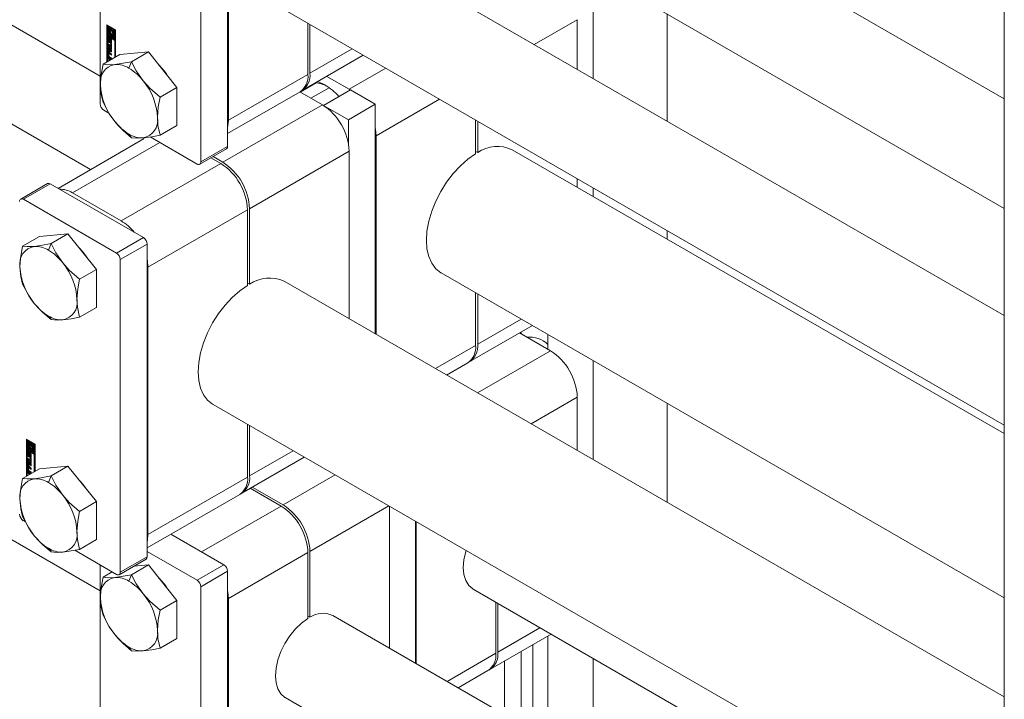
# Model space of a CAD drawing. Header units: millimetres. Extents: x 525 to 29324, y 175 to 20618.
# Tile 42 of 256: x 6963 to 7689, y 6301 to 6803. Entities that reach past the tile are written whole.
import ezdxf

# ---------------------------------------------------------------- set-up
doc = ezdxf.new("R2010")
doc.units = ezdxf.units.MM
doc.linetypes.add('SLD-Continua', pattern=[0])

msp = doc.modelspace()

# ---------------------------------------------------------------- linework, layer by layer
at = {"color": 7, "linetype": 'SLD-Continua', "lineweight": 18, "ltscale": 35}
for p, q in [((7014.8, 6692.33), (4822.39, 7957.67)), ((4973.05, 7943.74), (7021.89, 6761.26)), ((5264.56, 7395.63), (7021.89, 6381.39)), ((7688.99, 6744.51), (7332, 6950.55)), ((7021.89, 6934.62), (7021.89, 6740.83)), ((7115.93, 6709.41), (7115.93, 6903.19)), ((7096.14, 6891.77), (7096.14, 6697.98)), ((7297.05, 6889.9), (7688.99, 6663.69)), ((7116.55, 6883.12), (7116.55, 6728.77)), ((7688.99, 6584.53), (7193.4, 6870.56)), ((7385.7, 6838.74), (7385.7, 6759.58)), ((7158.46, 6809.91), (7688.99, 6503.71)), ((7440.14, 6807.31), (7440.14, 6728.16)), ((7175.21, 6762.62), (7175.21, 6800.24)), ((7373.94, 6803.01), (7342.2, 6784.69)), ((7373.94, 6803.01), (7373.94, 6766.37)), ((7026.84, 6799.14), (7033.34, 6795.39)), ((7026.84, 6771.73), (7026.84, 6799.14)), ((7027.33, 6798.85), (7027.33, 6772.01)), ((7027.95, 6798.36), (7027.45, 6798.08)), ((7027.45, 6798.08), (7027.45, 6791.5)), ((7028.07, 6797.72), (7027.45, 6798.08)), ((7028.56, 6798.01), (7027.95, 6798.36)), ((7028.56, 6798.01), (7028.07, 6797.72)), ((7028.07, 6791.85), (7028.07, 6797.72)), ((7028.56, 6794.93), (7028.56, 6798.01)), ((7028.56, 6792.14), (7028.56, 6793.37)), ((7029.17, 6795.46), (7028.91, 6795.31)), ((7029.66, 6797.37), (7029.17, 6797.09)), ((7029.17, 6797.09), (7029.17, 6795.41)), ((7029.78, 6796.73), (7029.17, 6797.09)), ((7030.28, 6797.02), (7029.66, 6797.37)), ((7030.28, 6797.02), (7029.78, 6796.73)), ((7029.78, 6794.61), (7029.78, 6796.73)), ((7030.28, 6794.89), (7029.78, 6794.61)), ((7030.28, 6792.57), (7029.78, 6792.28)), ((7030.28, 6794.89), (7030.28, 6797.02)), ((7030.28, 6790.44), (7030.28, 6792.57)), ((7030.89, 6796.66), (7030.4, 6796.38)), ((7032.72, 6795.03), (7030.4, 6796.38)), ((7030.4, 6796.38), (7030.4, 6794.25)), ((7033.22, 6795.32), (7030.89, 6796.66)), ((7031.01, 6795.32), (7032.11, 6794.68)), ((7031.01, 6794.35), (7031.01, 6795.32)), ((7031.5, 6794.63), (7031.01, 6794.35)), ((7031.5, 6794.63), (7031.5, 6795.03)), ((7032.11, 6794.68), (7032.11, 6788.81)), ((7033.22, 6795.32), (7032.72, 6795.03)), ((7032.72, 6788.46), (7032.72, 6795.03)), ((7033.22, 6788.74), (7033.22, 6795.32)), ((7033.34, 6795.39), (7033.34, 6775.48)), ((7176.69, 6799.38), (7176.69, 6763.48)), ((7027.45, 6791.5), (7029.78, 6790.16)), ((7027.45, 6790.79), (7027.95, 6791.08)), ((7032.72, 6787.75), (7027.45, 6790.79)), ((7027.45, 6790.79), (7027.45, 6772.08)), ((7028.21, 6789.68), (7027.71, 6789.39)), ((7027.71, 6787.63), (7027.71, 6789.39)), ((7028.21, 6787.91), (7027.71, 6787.63)), ((7027.8, 6785.14), (7029.73, 6784.03)), ((7027.8, 6784.18), (7027.8, 6785.14)), ((7033.22, 6788.04), (7027.95, 6791.08)), ((7028.56, 6792.14), (7028.07, 6791.85)), ((7029.17, 6791.22), (7028.07, 6791.85)), ((7028.21, 6787.91), (7028.21, 6789.68)), ((7028.38, 6788.88), (7028.38, 6787.37)), ((7028.55, 6789.17), (7028.46, 6789.12)), ((7028.55, 6789.16), (7028.49, 6789.13)), ((7028.52, 6786.23), (7029.01, 6786.52)), ((7028.55, 6789.12), (7028.54, 6789.11)), ((7028.55, 6789.11), (7028.54, 6789.11)), ((7028.55, 6789.84), (7028.55, 6789.11)), ((7029.17, 6791.79), (7028.56, 6792.14)), ((7028.62, 6786.94), (7029.12, 6787.23)), ((7029.12, 6787.23), (7028.63, 6786.95)), ((7029.18, 6787.3), (7028.68, 6787.01)), ((7028.72, 6787.16), (7028.75, 6788.8)), ((7029.21, 6787.45), (7028.72, 6787.16)), ((7029.25, 6789.08), (7028.75, 6788.8)), ((7029.12, 6787.23), (7029.12, 6787.23)), ((7029.17, 6792.19), (7029.17, 6791.22)), ((7029.21, 6787.45), (7029.25, 6789.08)), ((7029.36, 6788.32), (7029.32, 6786.68)), ((7029.94, 6788.84), (7029.44, 6788.55)), ((7029.95, 6788.84), (7029.45, 6788.56)), ((7029.52, 6785.67), (7029.52, 6786.4)), ((7030.01, 6785.95), (7029.52, 6785.67)), ((7030.02, 6788.83), (7029.53, 6788.55)), ((7030.02, 6788.83), (7029.53, 6788.55)), ((7029.56, 6785.64), (7030.05, 6785.93)), ((7029.61, 6786.4), (7030.1, 6786.68)), ((7030.09, 6788.72), (7029.62, 6788.45)), ((7030.14, 6786.72), (7029.64, 6786.44)), ((7030.17, 6788.58), (7029.67, 6788.29)), ((7030.17, 6786.81), (7029.68, 6786.52)), ((7030.18, 6788.43), (7029.69, 6788.14)), ((7029.69, 6786.63), (7029.69, 6788.14)), ((7030.18, 6786.92), (7029.69, 6786.63)), ((7029.73, 6785.34), (7030.36, 6784.98)), ((7029.73, 6784.03), (7029.73, 6785.34)), ((7029.78, 6790.16), (7029.78, 6792.28)), ((7030.28, 6790.44), (7029.78, 6790.16)), ((7029.95, 6788.84), (7029.94, 6788.84)), ((7030.01, 6786.63), (7030.01, 6785.95)), ((7030.18, 6786.92), (7030.18, 6788.43)), ((7030.36, 6787.87), (7030.36, 6786.11)), ((7030.89, 6792.21), (7030.4, 6791.93)), ((7030.4, 6791.93), (7030.4, 6789.8)), ((7030.4, 6789.8), (7031.01, 6789.45)), ((7031.04, 6792.2), (7030.89, 6792.21)), ((7031.01, 6789.45), (7031.01, 6791.13)), ((7031.5, 6789.73), (7031.01, 6789.45)), ((7031.27, 6791.22), (7031.76, 6791.51)), ((7031.5, 6789.73), (7031.5, 6791.36)), ((7032.11, 6788.81), (7032.72, 6788.46)), ((7033.22, 6788.74), (7032.72, 6788.46)), ((7033.22, 6788.04), (7032.72, 6787.75)), ((7032.72, 6775.12), (7032.72, 6787.75)), ((7033.22, 6775.41), (7033.22, 6788.04)), ((7028.21, 6778.71), (7027.72, 6778.42)), ((7027.72, 6776.37), (7027.72, 6778.42)), ((7028.29, 6784.46), (7027.8, 6784.18)), ((7029.73, 6783.06), (7027.8, 6784.18)), ((7027.8, 6783.78), (7030.36, 6780.73)), ((7027.8, 6782.75), (7027.8, 6783.78)), ((7028.29, 6783.04), (7027.8, 6782.75)), ((7028.23, 6782.24), (7027.8, 6782.75)), ((7027.8, 6780.27), (7028.23, 6780.29)), ((7027.8, 6779.24), (7027.8, 6780.27)), ((7028.29, 6779.53), (7027.8, 6779.24)), ((7030.36, 6779.34), (7027.8, 6779.24)), ((7028.21, 6776.66), (7028.21, 6778.71)), ((7028.72, 6782.52), (7028.23, 6782.24)), ((7028.23, 6780.29), (7028.23, 6782.24)), ((7028.72, 6780.58), (7028.23, 6780.29)), ((7028.29, 6784.46), (7028.29, 6784.86)), ((7030.23, 6783.35), (7028.29, 6784.46)), ((7028.29, 6783.04), (7028.29, 6783.19)), ((7028.72, 6782.52), (7028.29, 6783.04)), ((7028.29, 6779.53), (7028.29, 6780.33)), ((7030.36, 6779.6), (7028.29, 6779.53)), ((7028.92, 6778.16), (7028.42, 6777.88)), ((7028.51, 6778.88), (7030.36, 6777.81)), ((7029.1, 6778.14), (7028.6, 6777.86)), ((7028.72, 6780.58), (7028.72, 6782.52)), ((7029.28, 6781.86), (7028.78, 6781.58)), ((7028.78, 6781.58), (7028.78, 6780.31)), ((7029.8, 6780.36), (7028.78, 6781.58)), ((7028.78, 6780.31), (7029.8, 6780.36)), ((7030.36, 6777.42), (7029.1, 6778.14)), ((7030.29, 6780.64), (7029.28, 6781.86)), ((7030.23, 6784.31), (7029.73, 6784.03)), ((7030.23, 6783.35), (7029.73, 6783.06)), ((7029.73, 6781.75), (7029.73, 6783.06)), ((7030.23, 6782.03), (7029.73, 6781.75)), ((7030.36, 6781.39), (7029.73, 6781.75)), ((7030.29, 6780.64), (7029.8, 6780.36)), ((7030.23, 6784.31), (7030.23, 6785.05)), ((7030.23, 6782.03), (7030.23, 6783.35)), ((7030.36, 6781.96), (7030.23, 6782.03)), ((7030.36, 6784.98), (7030.36, 6781.39)), ((7030.36, 6780.73), (7030.36, 6779.34)), ((7057.53, 6779.18), (7036.49, 6777.3)), ((7057.53, 6779.18), (7045.05, 6771.98)), ((7078.56, 6753.02), (7057.53, 6779.18)), ((7207.8, 6781.43), (7176.69, 6763.48)), ((7036.49, 6777.3), (7024.02, 6770.1)), ((7028.21, 6776.66), (7027.72, 6776.37)), ((7027.8, 6775.07), (7030.22, 6773.68)), ((7027.8, 6774.12), (7027.8, 6775.07)), ((7028.29, 6774.4), (7027.8, 6774.12)), ((7028.67, 6773.61), (7027.8, 6774.12)), ((7028.29, 6774.4), (7028.29, 6774.79)), ((7029.17, 6773.9), (7028.29, 6774.4)), ((7028.35, 6777.71), (7028.35, 6776.35)), ((7029, 6775.29), (7028.51, 6775)), ((7030.36, 6773.93), (7028.51, 6775)), ((7030.36, 6776.85), (7028.6, 6777.86)), ((7028.6, 6775.91), (7030.36, 6774.9)), ((7029.17, 6773.9), (7028.67, 6773.61)), ((7028.67, 6772.78), (7028.67, 6773.61)), ((7030.36, 6774.5), (7029, 6775.29)), ((7029.17, 6773.07), (7029.17, 6773.9)), ((7029.79, 6773.54), (7029.3, 6773.25)), ((7029.39, 6773.2), (7029.3, 6773.25)), ((7029.3, 6773.25), (7029.3, 6773.15)), ((7029.88, 6773.48), (7029.79, 6773.54)), ((7030.36, 6777.81), (7030.36, 6776.85)), ((7030.36, 6774.9), (7030.36, 6773.93)), ((7045.05, 6771.98), (7043.17, 6767.14)), ((7170.89, 6750.66), (7216.01, 6776.69)), ((7205.65, 6751.6), (7232.57, 6767.13)), ((7116.55, 6728.77), (7175.21, 6762.62)), ((7181.36, 6756.36), (7169.58, 6749.56)), ((7205.65, 6751.6), (7189.08, 6761.16)), ((7078.56, 6753.02), (7066.09, 6745.82)), ((7078.56, 6724.96), (7078.56, 6753.02)), ((7115.93, 6718.94), (7169.41, 6749.8)), ((7169.29, 6749.73), (7185.85, 6740.17)), ((7169.99, 6750.16), (7169.67, 6749.51)), ((7177.42, 6745.04), (7190.83, 6752.78)), ((7186.72, 6739.67), (7206.52, 6751.1)), ((7205.65, 6751.6), (7206.5, 6751.09)), ((7224.83, 6740.53), (7206.52, 6751.1)), ((7225.45, 6717.3), (7272.18, 6744.27)), ((7024.61, 6736.11), (7028.39, 6733.93)), ((7185.85, 6740.17), (7112.35, 6697.75)), ((7186.72, 6739.67), (7186.72, 6739.65)), ((7186.72, 6739.67), (7205.03, 6729.1)), ((7205.03, 6729.1), (7224.83, 6740.53)), ((7224.83, 6571.11), (7224.83, 6740.53)), ((7205.03, 6729.1), (7205.03, 6711.91)), ((7298.95, 6703.98), (7298.95, 6728.82)), ((7300.44, 6727.97), (7300.44, 6704.84)), ((7078.56, 6724.96), (7066.09, 6717.76)), ((7054.4, 6715.19), (6990.8, 6678.48)), ((7043.17, 6718.55), (7045.05, 6715.88)), ((7058.74, 6716.42), (7093.41, 6696.41)), ((7225.45, 6717.3), (7225.45, 6570.76)), ((7001.47, 6675.18), (7065.83, 6712.32)), ((7095.34, 6696.22), (7115.14, 6707.64)), ((7096.14, 6697.98), (7115.93, 6709.41)), ((7205.65, 6705.88), (7132.15, 6663.45)), ((7205.65, 6705.88), (7205.65, 6582.18)), ((7298.95, 6705.7), (7300.44, 6704.84)), ((7688.99, 6497.48), (7325.94, 6707.02)), ((7110.86, 6696.89), (7103.68, 6701.03)), ((7105.17, 6701.89), (7112.35, 6697.75)), ((7037.36, 6654.47), (7110.86, 6696.89)), ((7373.94, 6685.54), (7373.94, 6679.31)), ((6983.09, 6682.01), (6963.29, 6670.58)), ((6965.22, 6670.39), (6985.01, 6681.82)), ((7053.82, 6642.11), (6985.01, 6681.82)), ((7385.7, 6678.76), (7385.7, 6672.53)), ((6965.22, 6670.39), (7034.02, 6630.68)), ((7037.36, 6654.47), (7001.47, 6675.18)), ((7057.16, 6620.18), (7130.66, 6662.6)), ((7130.66, 6606.85), (7130.66, 6662.6)), ((7132.15, 6663.45), (7132.15, 6607.71)), ((7440.14, 6647.33), (7440.14, 6641.1)), ((6977.09, 6642.98), (6964.62, 6635.78)), ((6998.13, 6644.87), (6977.09, 6642.98)), ((6998.13, 6644.87), (6985.66, 6637.67)), ((7019.17, 6618.7), (6998.13, 6644.87)), ((7034.02, 6630.68), (7053.82, 6642.11)), ((6985.66, 6637.67), (6983.78, 6632.82)), ((7036.74, 6625.97), (7056.54, 6637.4)), ((7056.54, 6406.45), (7056.54, 6637.4)), ((7036.74, 6625.97), (7036.74, 6395.02)), ((7019.17, 6618.7), (7006.69, 6611.5)), ((7019.17, 6590.64), (7019.17, 6618.7)), ((7057.16, 6620.18), (7057.16, 6422.96)), ((7273.45, 6616.07), (7688.99, 6376.25)), ((7130.66, 6608.57), (7132.15, 6607.71)), ((7688.99, 6303.22), (7157.65, 6609.89)), ((7298.95, 6562.51), (7298.95, 6601.36)), ((7300.44, 6600.5), (7300.44, 6563.36)), ((7019.17, 6590.64), (7006.69, 6583.44)), ((6983.78, 6584.23), (6985.66, 6581.56)), ((7332.61, 6581.93), (7300.44, 6563.36)), ((7294.63, 6550.54), (7340.82, 6577.19)), ((7331.39, 6571.75), (7354.14, 6558.62)), ((7332.49, 6572.39), (7332.49, 6571.12)), ((7352.29, 6570.58), (7352.29, 6559.69)), ((7269.35, 6545.42), (7298.95, 6562.51)), ((7354.14, 6558.62), (7300.31, 6527.55)), ((7277.55, 6540.68), (7293.15, 6549.68)), ((7385.7, 6551.29), (7385.7, 6478.27)), ((7373.94, 6524.33), (7339.92, 6504.69)), ((7373.94, 6524.33), (7373.94, 6485.05)), ((7105.16, 6518.95), (7688.99, 6181.99)), ((7440.14, 6519.87), (7440.14, 6446.84)), ((7130.66, 6465.38), (7130.66, 6504.23)), ((7132.15, 6503.37), (7132.15, 6466.24)), ((6967.44, 6493.33), (6973.94, 6489.57)), ((6967.44, 6465.91), (6967.44, 6493.33)), ((6967.94, 6493.04), (6967.94, 6466.2)), ((6968.55, 6492.55), (6968.06, 6492.26)), ((6968.06, 6492.26), (6968.06, 6485.69)), ((6968.67, 6491.91), (6968.06, 6492.26)), ((6969.16, 6492.19), (6968.55, 6492.55)), ((6969.16, 6492.19), (6968.67, 6491.91)), ((6968.67, 6486.04), (6968.67, 6491.91)), ((6969.16, 6489.12), (6969.16, 6492.19)), ((6969.16, 6486.33), (6969.16, 6487.55)), ((6969.77, 6489.65), (6969.51, 6489.5)), ((6970.27, 6491.56), (6969.77, 6491.27)), ((6969.77, 6491.27), (6969.77, 6489.6)), ((6970.39, 6490.92), (6969.77, 6491.27)), ((6970.88, 6491.2), (6970.27, 6491.56)), ((6970.88, 6491.2), (6970.39, 6490.92)), ((6970.39, 6488.79), (6970.39, 6490.92)), ((6970.88, 6489.08), (6970.39, 6488.79)), ((6970.88, 6489.08), (6970.88, 6491.2)), ((6971.49, 6490.85), (6971, 6490.56)), ((6971, 6490.56), (6971, 6488.44)), ((6973.33, 6489.22), (6971, 6490.56)), ((6973.82, 6489.51), (6971.49, 6490.85)), ((6971.61, 6489.5), (6972.71, 6488.87)), ((6971.61, 6488.53), (6971.61, 6489.5)), ((6972.11, 6488.82), (6971.61, 6488.53)), ((6972.11, 6488.82), (6972.11, 6489.22)), ((6972.71, 6488.87), (6972.71, 6483)), ((6973.82, 6489.51), (6973.33, 6489.22)), ((6973.33, 6482.64), (6973.33, 6489.22)), ((6973.82, 6482.93), (6973.82, 6489.51)), ((6973.94, 6489.57), (6973.94, 6469.66)), ((6968.06, 6485.69), (6970.39, 6484.34)), ((6968.06, 6484.98), (6968.55, 6485.26)), ((6973.33, 6481.94), (6968.06, 6484.98)), ((6968.06, 6484.98), (6968.06, 6466.27)), ((6968.81, 6483.87), (6968.32, 6483.58)), ((6968.32, 6481.81), (6968.32, 6483.58)), ((6968.81, 6482.1), (6968.32, 6481.81)), ((6973.82, 6482.22), (6968.55, 6485.26)), ((6969.16, 6486.33), (6968.67, 6486.04)), ((6969.77, 6485.4), (6968.67, 6486.04)), ((6968.81, 6482.1), (6968.81, 6483.87)), ((6968.98, 6483.07), (6968.98, 6481.56)), ((6969.16, 6483.36), (6969.06, 6483.3)), ((6969.16, 6483.35), (6969.1, 6483.31)), ((6969.12, 6480.42), (6969.62, 6480.71)), ((6969.16, 6483.31), (6969.14, 6483.3)), ((6969.16, 6483.29), (6969.14, 6483.3)), ((6969.77, 6485.98), (6969.16, 6486.33)), ((6969.16, 6484.02), (6969.16, 6483.29)), ((6969.23, 6481.13), (6969.72, 6481.42)), ((6969.73, 6481.42), (6969.23, 6481.13)), ((6969.78, 6481.49), (6969.29, 6481.2)), ((6969.32, 6481.35), (6969.36, 6482.98)), ((6969.82, 6481.63), (6969.32, 6481.35)), ((6969.85, 6483.27), (6969.36, 6482.98)), ((6969.72, 6481.42), (6969.73, 6481.42)), ((6969.77, 6486.37), (6969.77, 6485.4)), ((6969.82, 6481.63), (6969.85, 6483.27)), ((6969.96, 6482.51), (6969.93, 6480.86)), ((6970.54, 6483.02), (6970.04, 6482.74)), ((6970.55, 6483.03), (6970.05, 6482.74)), ((6970.12, 6479.85), (6970.12, 6480.59)), ((6970.62, 6480.14), (6970.12, 6479.85)), ((6970.62, 6483.02), (6970.13, 6482.73)), ((6970.62, 6483.02), (6970.13, 6482.73)), ((6970.16, 6479.83), (6970.66, 6480.11)), ((6970.21, 6480.58), (6970.71, 6480.87)), ((6970.7, 6482.91), (6970.22, 6482.63)), ((6970.74, 6480.91), (6970.25, 6480.62)), ((6970.77, 6482.76), (6970.27, 6482.48)), ((6970.78, 6481), (6970.28, 6480.71)), ((6970.79, 6482.62), (6970.29, 6482.33)), ((6970.29, 6480.82), (6970.29, 6482.33)), ((6970.79, 6481.1), (6970.29, 6480.82)), ((6970.88, 6486.75), (6970.39, 6486.47)), ((6970.39, 6484.34), (6970.39, 6486.47)), ((6970.88, 6484.63), (6970.39, 6484.34)), ((6970.62, 6480.82), (6970.62, 6480.14)), ((6970.79, 6481.1), (6970.79, 6482.62)), ((6970.88, 6484.63), (6970.88, 6486.75)), ((6970.97, 6482.06), (6970.97, 6480.29)), ((6971.49, 6486.4), (6971, 6486.11)), ((6971, 6486.11), (6971, 6483.99)), ((6971, 6483.99), (6971.61, 6483.63)), ((6971.64, 6486.38), (6971.49, 6486.4)), ((6971.61, 6483.63), (6971.61, 6485.31)), ((6972.11, 6483.92), (6971.61, 6483.63)), ((6971.87, 6485.41), (6972.37, 6485.69)), ((6972.11, 6483.92), (6972.11, 6485.54)), ((6972.71, 6483), (6973.33, 6482.64)), ((6973.82, 6482.93), (6973.33, 6482.64)), ((6973.82, 6482.22), (6973.33, 6481.94)), ((6973.33, 6469.31), (6973.33, 6481.94)), ((6973.82, 6469.6), (6973.82, 6482.22)), ((7126.34, 6453.41), (7172.53, 6480.07)), ((7164.32, 6484.8), (7132.15, 6466.24)), ((6968.82, 6472.89), (6968.32, 6472.61)), ((6968.4, 6479.33), (6970.34, 6478.21)), ((6968.4, 6478.36), (6968.4, 6479.33)), ((6968.9, 6478.65), (6968.4, 6478.36)), ((6970.34, 6477.25), (6968.4, 6478.36)), ((6968.4, 6477.97), (6970.96, 6474.92)), ((6968.4, 6476.94), (6968.4, 6477.97)), ((6968.9, 6477.22), (6968.4, 6476.94)), ((6968.83, 6476.42), (6968.4, 6476.94)), ((6968.4, 6474.46), (6968.83, 6474.48)), ((6968.4, 6473.43), (6968.4, 6474.46)), ((6968.9, 6473.71), (6968.4, 6473.43)), ((6970.96, 6473.52), (6968.4, 6473.43)), ((6968.82, 6470.84), (6968.82, 6472.89)), ((6969.32, 6476.71), (6968.83, 6476.42)), ((6968.83, 6474.48), (6968.83, 6476.42)), ((6969.32, 6474.76), (6968.83, 6474.48)), ((6968.9, 6478.65), (6968.9, 6479.04)), ((6970.83, 6477.53), (6968.9, 6478.65)), ((6968.9, 6477.22), (6968.9, 6477.38)), ((6969.32, 6476.71), (6968.9, 6477.22)), ((6968.9, 6473.71), (6968.9, 6474.52)), ((6970.96, 6473.79), (6968.9, 6473.71)), ((6969.11, 6473.06), (6970.96, 6472)), ((6969.32, 6474.76), (6969.32, 6476.71)), ((6969.88, 6476.05), (6969.39, 6475.76)), ((6970.4, 6474.54), (6969.39, 6475.76)), ((6969.39, 6475.76), (6969.39, 6474.49)), ((6969.39, 6474.49), (6970.4, 6474.54)), ((6970.9, 6474.83), (6969.88, 6476.05)), ((6970.34, 6479.52), (6970.96, 6479.16)), ((6970.34, 6478.21), (6970.34, 6479.52)), ((6970.83, 6478.5), (6970.34, 6478.21)), ((6970.83, 6477.53), (6970.34, 6477.25)), ((6970.34, 6475.94), (6970.34, 6477.25)), ((6970.83, 6476.22), (6970.34, 6475.94)), ((6970.96, 6475.57), (6970.34, 6475.94)), ((6970.9, 6474.83), (6970.4, 6474.54)), ((6970.83, 6478.5), (6970.83, 6479.24)), ((6970.83, 6476.22), (6970.83, 6477.53)), ((6970.96, 6476.15), (6970.83, 6476.22)), ((6970.96, 6479.16), (6970.96, 6475.57)), ((6970.96, 6474.92), (6970.96, 6473.52)), ((6998.13, 6473.37), (6977.09, 6471.48)), ((6998.13, 6473.37), (6985.66, 6466.17)), ((7019.17, 6447.2), (6998.13, 6473.37)), ((6977.09, 6471.48), (6964.62, 6464.28)), ((6968.32, 6470.56), (6968.32, 6472.61)), ((6968.82, 6470.84), (6968.32, 6470.56)), ((6968.4, 6469.26), (6970.82, 6467.86)), ((6968.4, 6468.3), (6968.4, 6469.26)), ((6968.9, 6468.59), (6968.4, 6468.3)), ((6969.27, 6467.8), (6968.4, 6468.3)), ((6968.9, 6468.59), (6968.9, 6468.97)), ((6969.77, 6468.08), (6968.9, 6468.59)), ((6968.95, 6471.9), (6968.95, 6470.54)), ((6969.52, 6472.35), (6969.02, 6472.06)), ((6969.61, 6469.47), (6969.11, 6469.19)), ((6970.96, 6468.12), (6969.11, 6469.19)), ((6969.7, 6472.33), (6969.2, 6472.05)), ((6970.96, 6471.03), (6969.2, 6472.05)), ((6969.2, 6470.1), (6970.96, 6469.08)), ((6969.77, 6468.08), (6969.27, 6467.8)), ((6969.27, 6466.97), (6969.27, 6467.8)), ((6970.96, 6468.69), (6969.61, 6469.47)), ((6970.96, 6471.6), (6969.7, 6472.33)), ((6969.77, 6467.26), (6969.77, 6468.08)), ((6970.39, 6467.72), (6969.9, 6467.44)), ((6969.99, 6467.38), (6969.9, 6467.44)), ((6969.9, 6467.44), (6969.9, 6467.33)), ((6970.48, 6467.67), (6970.39, 6467.72)), ((6970.96, 6472), (6970.96, 6471.03)), ((6970.96, 6469.08), (6970.96, 6468.12)), ((6985.66, 6466.17), (6983.78, 6461.33)), ((7195.28, 6466.93), (7156.89, 6444.78)), ((7057.16, 6422.96), (7130.66, 6465.38)), ((7056.54, 6413.12), (7124.86, 6452.55)), ((7155.41, 6443.92), (7132.65, 6457.05)), ((7134.14, 6457.91), (7156.89, 6444.78)), ((7019.17, 6447.2), (7006.69, 6440)), ((7019.17, 6419.15), (7019.17, 6447.2)), ((7096.75, 6410.07), (7155.41, 6443.92)), ((7234.89, 6444.07), (7176.69, 6410.49)), ((7235.35, 6443.81), (7235.35, 6339.02)), ((6965.22, 6433.16), (6966.76, 6432.27)), ((7254.53, 6327.95), (7254.53, 6432.74)), ((7255.15, 6432.38), (7255.15, 6327.59)), ((7113.21, 6400.57), (7074, 6423.2)), ((7096.75, 6410.07), (7074, 6423.2)), ((7019.17, 6419.15), (7006.69, 6411.95)), ((6983.78, 6412.74), (6985.66, 6410.06)), ((7003.15, 6411.27), (7034.02, 6393.45)), ((7056.54, 6410.43), (7093.41, 6389.14)), ((7116.55, 6375.78), (7175.21, 6409.63)), ((7175.21, 6361.03), (7175.21, 6409.63)), ((7176.69, 6410.49), (7176.69, 6361.88)), ((7021.89, 6400.45), (7021.89, 6233.49)), ((7035.94, 6393.26), (7055.74, 6404.69)), ((7036.74, 6395.02), (7056.54, 6406.45)), ((7057.53, 6400.47), (7045.05, 6393.27)), ((7057.53, 6400.47), (7046.76, 6399.5)), ((7078.56, 6374.3), (7057.53, 6400.47)), ((7093.41, 6389.14), (7113.21, 6400.57)), ((7030.81, 6395.3), (7024.02, 6391.38)), ((7045.05, 6393.27), (7043.17, 6388.42)), ((7096.14, 6384.43), (7115.93, 6395.86)), ((7115.93, 6202.07), (7115.93, 6395.86)), ((7096.14, 6384.43), (7096.14, 6190.64)), ((7297.05, 6382.56), (7688.99, 6156.35)), ((7078.56, 6374.3), (7066.09, 6367.1)), ((7078.56, 6346.25), (7078.56, 6374.3)), ((7116.55, 6375.78), (7116.55, 6221.43)), ((7313.8, 6335.27), (7313.8, 6372.89)), ((7315.29, 6372.03), (7315.29, 6336.13)), ((7175.21, 6362.74), (7176.69, 6361.88)), ((7688.99, 6077.2), (7193.45, 6363.2)), ((7309.48, 6323.31), (7354.6, 6349.34)), ((7346.39, 6354.08), (7315.29, 6336.13)), ((7078.56, 6346.25), (7066.09, 6339.05)), ((7352.29, 6348.01), (7352.29, 6271.53)), ((7043.17, 6339.83), (7045.05, 6337.16)), ((7277.82, 6314.5), (7313.8, 6335.27)), ((7332.49, 6336.58), (7332.49, 6282.95)), ((7341.15, 6341.58), (7341.15, 6277.95)), ((7320.11, 6329.44), (7320.11, 6290.09)), ((7385.7, 6331.4), (7385.7, 6252.24)), ((7286.03, 6309.77), (7308, 6322.45)), ((7286.7, 6310.16), (7286.7, 6309.38)), ((7158.46, 6302.57), (7688.99, 5996.37))]:
    msp.add_line(p, q, dxfattribs=at)
at = {"color": 7, "linetype": 'SLD-Continua', "lineweight": 18, "ltscale": 35, "flags": 128}
for points in [[(7688.99, 9809.53), (7688.99, 9839.16), (7637.64, 9839.16), (7637.64, 9839.16), (6350.74, 9839.16), (6203.17, 9839.16), (6152.75, 9839.16), (6005.18, 9839.16), (5610.05, 9839.16), (5342.69, 9839.16), (4761.1, 9839.16), (4667, 9839.16), (4461.59, 9839.16), (4314.01, 9839.16), (4252.87, 9839.16), (4228.12, 9839.16), (3485.27, 9839.16), (3034.38, 9839.16), (3034.32, 9839.16), (3034.32, 9553.37), (3034.32, 9430.93), (3034.32, 9350.11), (3034.32, 9270.96), (3034.32, 9190.14), (3034.32, 9183.9), (3034.32, 9062.67), (3034.32, 8989.65), (3034.32, 8868.41), (3034.32, 8805.43), (3034.32, 8732.4), (3034.32, 8611.17), (3034.32, 8223.26), (3034.32, 7481.15), (3034.32, 7223.9), (3034.32, 6765.55), (3034.32, 6754.94), (3034.32, 6716.59), (3034.32, 6529.3), (3034.32, 6452.61), (3034.32, 6042.97), (3034.32, 6034.69), (3034.32, 6023.44), (3034.32, 5909.11), (3034.32, 5880.54), (3034.32, 5594.72), (3034.32, 5508.96), (3034.32, 4158.83), (3034.32, 4146.29), (3034.32, 4102.46), (3034.32, 3892.83), (3034.32, 3805.18), (3034.32, 3325.1), (3034.32, 3315.63), (3034.32, 3302.45), (3034.32, 3205.69), (3034.32, 3203.3), (3034.32, 3200.8), (3034.32, 3143.67), (3034.32, 3056.95), (3034.32, 3051.04), (3034.32, 3009.23), (3034.32, 2977.87), (3034.32, 2939.21), (3034.32, 2933.71), (3034.32, 2933.7), (3034.32, 2923.55), (3034.32, 2866.42), (3034.32, 2855.44), (3034.32, 2849.53), (3034.32, 2807.72), (3034.32, 2776.37), (3034.32, 2027.98), (3034.32, 2022.07), (3034.32, 1980.26), (3034.32, 1948.9), (3034.32, 1910.24), (3034.32, 1904.74), (3034.32, 1904.73), (3034.32, 1894.58), (3034.32, 1837.45), (3034.32, 1826.47), (3034.32, 1820.57), (3034.32, 1778.75), (3034.32, 1747.4), (3034.32, 1604.08), (3115.29, 1604.08), (3437.03, 1604.08), (3511.31, 1604.08), (3511.31, 1604.08), (3545.98, 1604.08), (3546, 1604.08), (3585.6, 1604.08), (3605.41, 1604.08), (3617.72, 1604.08), (3617.96, 1604.08), (4205.48, 1604.08), (4242.61, 1604.08), (4292.1, 1604.08), (4408.42, 1604.08), (4618.79, 1604.08), (4630.21, 1604.08), (4638.41, 1604.08), (5028.55, 1604.08), (5474.26, 1604.08), (6450.19, 1604.08), (6672.93, 1604.08), (6682.68, 1604.08), (6689.85, 1604.08), (7044.84, 1604.08), (7111.27, 1604.08), (7273.44, 1604.08), (7306.65, 1604.08), (7316.4, 1604.08), (7688.99, 1604.08), (7688.99, 2822.53), (7688.99, 2908.3), (7688.99, 3194.12), (7688.99, 3222.69), (7688.99, 3337.02), (7688.99, 3348.27), (7688.99, 3356.55), (7688.99, 3766.19), (7688.99, 3842.88), (7688.99, 4030.17), (7688.99, 4068.52), (7688.99, 4079.77), (7688.99, 4537.48), (7688.99, 4794.72), (7688.99, 5537.47), (7688.99, 5996.37), (7688.99, 6077.2), (7688.99, 6156.35), (7688.99, 6181.99), (7688.99, 6303.22), (7688.99, 6376.25), (7688.99, 6497.48), (7688.99, 6503.71), (7688.99, 6584.53), (7688.99, 6663.69), (7688.99, 6744.51), (7688.99, 6866.95), (7688.99, 7152.78), (7688.99, 7413), (7688.99, 7841.74), (7688.99, 7856.02), (7688.99, 7996.6), (7688.99, 8029.99), (7688.99, 8039.71), (7688.99, 8095.04), (7688.99, 8149.34), (7688.99, 8485.01), (7688.99, 8639.31), (7688.99, 8898.2), (7688.99, 8928.79), (7688.99, 9063.76), (7688.99, 9809.53), (7688.99, 9809.53)], [(7029.17, 6795.41), (7028.86, 6795.28), (7028.62, 6795.03), (7028.47, 6794.67), (7028.42, 6794.23), (7028.47, 6793.73), (7028.62, 6793.2), (7028.86, 6792.68), (7029.17, 6792.19)], [(7029.78, 6792.28), (7029.48, 6792.63), (7029.24, 6793.03), (7029.09, 6793.46), (7029.04, 6793.88), (7029.09, 6794.23), (7029.24, 6794.48), (7029.48, 6794.61), (7029.78, 6794.61)], [(7030.4, 6794.25), (7030.69, 6793.91), (7030.93, 6793.5), (7031.09, 6793.07), (7031.14, 6792.66), (7031.09, 6792.31), (7030.93, 6792.06), (7030.69, 6791.93), (7030.4, 6791.93)], [(7031.01, 6791.13), (7031.32, 6791.25), (7031.56, 6791.5), (7031.71, 6791.86), (7031.76, 6792.3), (7031.71, 6792.8), (7031.56, 6793.33), (7031.32, 6793.86), (7031.01, 6794.35)], [(7028.25, 6789.96), (7028.22, 6789.85), (7028.21, 6789.68)], [(7029.01, 6786.52), (7029.17, 6786.45), (7029.28, 6786.42)], [(7029.29, 6789.37), (7029.26, 6789.26), (7029.25, 6789.08)], [(7029.53, 6788.55), (7029.53, 6788.55), (7029.53, 6788.55), (7029.53, 6788.55), (7029.53, 6788.55), (7029.53, 6788.55), (7029.53, 6788.55), (7029.53, 6788.55), (7029.53, 6788.55)], [(7030.05, 6785.93), (7030.21, 6785.85), (7030.32, 6785.82)], [(7030.17, 6788.58), (7030.16, 6788.6), (7030.16, 6788.61)], [(7028.25, 6778.98), (7028.23, 6778.87), (7028.21, 6778.71)], [(7045.05, 6771.98), (7037.46, 6770.56), (7032.66, 6769.96)], [(7053.69, 6757.82), (7048.58, 6765.23), (7045.05, 6771.98)], [(7024.02, 6770.1), (7022.49, 6761.13), (7022.14, 6754.99)], [(7032.66, 6769.96), (7027.54, 6769.78), (7024.02, 6770.1)], [(7066.09, 6745.82), (7058.5, 6752.49), (7053.69, 6757.82)], [(7182.3, 6757.24), (7182.88, 6757.04), (7187.71, 6754.81)], [(7022.14, 6754.99), (7022.72, 6747.73), (7024.02, 6742.05)], [(7024.02, 6742.05), (7028.56, 6733.62), (7032.66, 6727.88)], [(7064.21, 6730.71), (7064.79, 6738.63), (7066.09, 6745.82)], [(7032.66, 6727.88), (7038.92, 6721.13), (7045.05, 6715.88)], [(7066.09, 6717.76), (7064.57, 6724.98), (7064.21, 6730.71)], [(7116.55, 6728.77), (7116.17, 6724.53), (7115.93, 6723.46)], [(7224.83, 6723.33), (7225.07, 6721.98), (7225.45, 6717.3)], [(7045.05, 6715.88), (7049.6, 6715.54), (7053.69, 6715.74)], [(7053.69, 6715.74), (7059.96, 6716.58), (7066.09, 6717.76)], [(7273.45, 6616.07), (7273.18, 6616.23), (7269.49, 6619.19), (7266.52, 6623.16), (7264.34, 6628.06), (7263.02, 6633.75), (7262.57, 6640.12), (7263.02, 6647), (7264.34, 6654.23), (7266.52, 6661.63), (7269.49, 6669.03), (7273.18, 6676.26), (7277.51, 6683.13), (7282.38, 6689.48), (7287.66, 6695.16), (7293.23, 6700.03), (7298.95, 6703.98)], [(6964.62, 6635.78), (6963.1, 6626.81), (6962.74, 6620.67)], [(6973.26, 6635.64), (6968.15, 6635.46), (6964.62, 6635.78)], [(6985.66, 6637.67), (6978.07, 6636.24), (6973.26, 6635.64)], [(6994.29, 6623.5), (6989.18, 6630.91), (6985.66, 6637.67)], [(7056.54, 6626.2), (7056.78, 6624.86), (7057.16, 6620.18)], [(6962.74, 6620.67), (6963.32, 6613.42), (6964.62, 6607.73)], [(7006.69, 6611.5), (6999.1, 6618.17), (6994.29, 6623.5)], [(7004.81, 6596.39), (7005.39, 6604.31), (7006.69, 6611.5)], [(6964.62, 6607.73), (6969.17, 6599.3), (6973.26, 6593.56)], [(7105.16, 6518.95), (7104.89, 6519.1), (7101.2, 6522.06), (7098.23, 6526.03), (7096.05, 6530.93), (7094.73, 6536.63), (7094.28, 6542.99), (7094.73, 6549.87), (7096.05, 6557.1), (7098.23, 6564.5), (7101.2, 6571.91), (7104.89, 6579.13), (7109.22, 6586), (7114.09, 6592.35), (7119.37, 6598.03), (7124.94, 6602.9), (7130.66, 6606.85)], [(7006.69, 6583.44), (7005.17, 6590.66), (7004.81, 6596.39)], [(6973.26, 6593.56), (6979.53, 6586.81), (6985.66, 6581.56)], [(6994.29, 6581.42), (7000.56, 6582.26), (7006.69, 6583.44)], [(6985.66, 6581.56), (6990.2, 6581.22), (6994.29, 6581.42)], [(6969.77, 6489.6), (6969.46, 6489.47), (6969.22, 6489.22), (6969.07, 6488.86), (6969.02, 6488.42), (6969.07, 6487.92), (6969.22, 6487.39), (6969.46, 6486.86), (6969.77, 6486.37)], [(6970.39, 6486.47), (6970.09, 6486.81), (6969.85, 6487.22), (6969.69, 6487.65), (6969.64, 6488.06), (6969.69, 6488.41), (6969.85, 6488.66), (6970.09, 6488.8), (6970.39, 6488.79)], [(6971, 6488.44), (6971.3, 6488.1), (6971.54, 6487.69), (6971.69, 6487.26), (6971.74, 6486.85), (6971.69, 6486.5), (6971.54, 6486.24), (6971.3, 6486.11), (6971, 6486.11)], [(6971.61, 6485.31), (6971.92, 6485.44), (6972.16, 6485.69), (6972.31, 6486.05), (6972.36, 6486.49), (6972.31, 6486.99), (6972.16, 6487.52), (6971.92, 6488.04), (6971.61, 6488.53)], [(6968.86, 6484.15), (6968.83, 6484.04), (6968.81, 6483.87)], [(6969.62, 6480.71), (6969.77, 6480.63), (6969.88, 6480.6)], [(6969.9, 6483.55), (6969.87, 6483.44), (6969.85, 6483.27)], [(6970.13, 6482.73), (6970.13, 6482.73), (6970.13, 6482.73), (6970.13, 6482.73), (6970.13, 6482.73), (6970.13, 6482.73), (6970.13, 6482.73), (6970.13, 6482.73), (6970.13, 6482.73)], [(6970.55, 6483.03), (6970.54, 6483.03), (6970.54, 6483.02)], [(6970.66, 6480.11), (6970.81, 6480.04), (6970.92, 6480.01)], [(6970.77, 6482.76), (6970.77, 6482.78), (6970.76, 6482.8)], [(6968.86, 6473.16), (6968.83, 6473.06), (6968.82, 6472.89)], [(6985.66, 6466.17), (6978.07, 6464.75), (6973.26, 6464.14)], [(6994.29, 6452), (6989.18, 6459.41), (6985.66, 6466.17)], [(6964.62, 6464.28), (6963.1, 6455.31), (6962.74, 6449.17)], [(6973.26, 6464.14), (6968.15, 6463.97), (6964.62, 6464.28)], [(7006.69, 6440), (6999.1, 6446.67), (6994.29, 6452)], [(6962.74, 6449.17), (6963.32, 6441.92), (6964.62, 6436.23)], [(7004.81, 6424.89), (7005.39, 6432.81), (7006.69, 6440)], [(6964.62, 6436.23), (6969.17, 6427.8), (6973.26, 6422.06)], [(6973.26, 6422.06), (6979.53, 6415.32), (6985.66, 6410.06)], [(7006.69, 6411.95), (7005.17, 6419.16), (7004.81, 6424.89)], [(7057.16, 6422.96), (7056.78, 6418.71), (7056.54, 6417.64)], [(6985.66, 6410.06), (6990.2, 6409.73), (6994.29, 6409.92)], [(6994.29, 6409.92), (7000.56, 6410.77), (7006.69, 6411.95)], [(7297.05, 6382.56), (7296.78, 6382.72), (7293.81, 6385.3), (7291.61, 6388.9), (7290.25, 6393.38), (7289.79, 6398.59), (7290.25, 6404.32), (7291.61, 6410.38), (7291.86, 6411.2)], [(7045.05, 6393.27), (7037.46, 6391.84), (7032.66, 6391.24)], [(7053.69, 6379.1), (7048.58, 6386.51), (7045.05, 6393.27)], [(7024.02, 6391.38), (7022.49, 6382.41), (7022.14, 6376.27)], [(7032.66, 6391.24), (7027.54, 6391.06), (7024.02, 6391.38)], [(7066.09, 6367.1), (7058.5, 6373.77), (7053.69, 6379.1)], [(7115.93, 6381.81), (7116.17, 6380.46), (7116.55, 6375.78)], [(7022.14, 6376.27), (7022.72, 6369.02), (7024.02, 6363.33)], [(7064.21, 6351.99), (7064.79, 6359.91), (7066.09, 6367.1)], [(7024.02, 6363.33), (7028.56, 6354.9), (7032.66, 6349.16)], [(7158.46, 6302.57), (7158.19, 6302.73), (7155.22, 6305.31), (7153.02, 6308.91), (7151.66, 6313.39), (7151.2, 6318.6), (7151.66, 6324.34), (7153.02, 6330.39), (7155.22, 6336.53), (7158.19, 6342.54), (7161.82, 6348.19), (7165.97, 6353.28), (7170.49, 6357.61), (7175.21, 6361.03)], [(7066.09, 6339.05), (7064.57, 6346.26), (7064.21, 6351.99)], [(7032.66, 6349.16), (7038.92, 6342.42), (7045.05, 6337.16)], [(7045.05, 6337.16), (7049.6, 6336.83), (7053.69, 6337.02)], [(7053.69, 6337.02), (7059.96, 6337.86), (7066.09, 6339.05)]]:
    msp.add_lwpolyline(points, dxfattribs=at)
at = {"color": 7, "linetype": 'SLD-Continua', "lineweight": 18, "ltscale": 1225}
for centre, radius, start, end in [((7031.43, 6794.06), 1.89, 162.49438, 232.17264), ((7028.33, 6792.25), 3.97, 17.60977, 36.86452), ((7028.2, 6789.47), 0.497, 50.81948, 189.21577), ((7029.46, 6787.71), 1.75, 182.61303, 237.39627), ((7029.82, 6787.97), 1.61, 181.82779, 208.37984), ((7028.89, 6788.89), 0.506, 166.5881, 180.71031), ((7029.13, 6787.38), 0.753, 180.60905, 195.66827), ((7028.61, 6788.96), 0.217, 139.95953, 167.73179), ((7028.93, 6787.32), 0.541, 195.14287, 213.45808), ((7028.5, 6789.05), 0.0814, 94.50757, 138.62254), ((7028.66, 6787.13), 0.212, 212.83594, 238.59638), ((7028.49, 6789.04), 0.0903, 59.20732, 90.58298), ((7028.13, 6789.17), 0.794, 57.32785, 60.35354), ((7028.83, 6786.62), 0.494, 230.497, 7.15197), ((7028.59, 6787.01), 0.0766, 233.85543, 298.55523), ((7029.83, 6787.85), 1.56, 215.33261, 238.43603), ((7028.55, 6787.07), 0.151, 303.2404, 337.14845), ((7028.28, 6787.19), 0.442, 337.2424, 356.98123), ((7029.24, 6788.88), 0.498, 50.86854, 189.56673), ((7029.04, 6787.36), 0.154, 303.85811, 336.94947), ((7028.79, 6787.47), 0.427, 336.73236, 357.2194), ((7030, 6788.31), 0.643, 170.89661, 178.68975), ((7029.67, 6788.36), 0.313, 152.80067, 170.64082), ((7029.5, 6788.45), 0.115, 114.28647, 154.42604), ((7029.48, 6788.48), 0.0805, 54.8346, 110.91537), ((7029.57, 6786.48), 0.0898, 236.93502, 278.45562), ((7029.99, 6786.4), 0.869, 237.15925, 240.31329), ((7029.41, 6788.35), 0.232, 24.05054, 57.61645), ((7028.62, 6787.79), 1.75, 2.57872, 57.40485), ((7029.87, 6786.03), 0.497, 230.8214, 9.2396), ((7029.56, 6786.48), 0.0901, 280.91388, 333.89683), ((7029.05, 6788.16), 0.634, 11.71047, 26.58771), ((7029.44, 6786.56), 0.244, 328.5614, 350.68573), ((7028.95, 6788.14), 0.738, 0.53452, 11.91123), ((7029.15, 6786.63), 0.542, 348.73709, 0.23611), ((7029.98, 6788.77), 0.0779, 58.13091, 111.20021), ((7028.49, 6783.38), 2.99, 58.49267, 59.40801), ((7030.04, 6786.78), 0.11, 303.2851, 330.88586), ((7029.92, 6786.85), 0.254, 328.75773, 350.01063), ((7029.51, 6788.43), 0.677, 0.0034, 12.42466), ((7029.62, 6786.91), 0.559, 349.13725, 0.29475), ((7031.31, 6792.26), 0.88, 300.80837, 335.0111), ((7028.2, 6778.5), 0.489, 50.832, 189.19569), ((7028.5, 6777.74), 0.157, 50.78484, 189.28172), ((7028.99, 6778), 0.18, 54.33209, 114.37867), ((7029.44, 6776.45), 1.72, 182.61895, 237.39863), ((7029.93, 6776.74), 1.72, 182.59386, 237.39758), ((7028.9, 6776.38), 0.55, 182.53574, 237.46836), ((7035.05, 6757.09), 13.09, 100.56429, 189.25031), ((7033.41, 6751.72), 18.25, 57.65691, 92.37066), ((7023.18, 6733.99), 38.71, 37.97932, 58.89978), ((7034.45, 6738.12), 43.96, 32.73572, 45.45998), ((7163.69, 6761.71), 13.12, 298.79658, 7.75815), ((7018.6, 6728.6), 45.66, 2.63826, 39.7723), ((7161.32, 6761.18), 13.96, 305.38088, 5.92574), ((7179.7, 6737.28), 19.15, 60.99528, 86.60057), ((7067.75, 6757.09), 45.66, 182.63798, 219.77105), ((7164.61, 6716.45), 44.77, 41.6606, 58.93942), ((7027.8, 6741.1), 5.92, 182.60133, 237.39384), ((7162.67, 6703.92), 43.03, 2.60296, 57.39704), ((7063.17, 6751.7), 38.71, 217.98085, 238.9005), ((7051.29, 6728.6), 13.09, 280.56273, 9.24974), ((7052.94, 6733.97), 18.25, 237.65576, 272.37067), ((7114.1, 6709.18), 1.85, 304.17956, 7.1329), ((7315.08, 6683.71), 25.71, 65.02858, 124.72924), ((7094.48, 6697.71), 1.68, 230.81379, 9.21636), ((7087.68, 6660.64), 43.02, 2.60154, 57.39846), ((7089.16, 6661.5), 43.02, 2.60154, 57.39846), ((6983.89, 6680.25), 1.94, 54.39128, 114.31547), ((6992.3, 6660.82), 17.04, 57.4369, 91.39066), ((6964.15, 6669.09), 1.68, 50.81735, 189.21938), ((7018.38, 6623.12), 36.65, 38.7953, 58.81237), ((7050.63, 6637.13), 5.92, 2.60541, 57.39517), ((6975.66, 6622.77), 13.09, 100.56273, 189.24974), ((6974.01, 6617.4), 18.25, 57.65576, 92.37067), ((6963.78, 6599.68), 38.71, 37.97968, 58.90167), ((6975.05, 6603.79), 43.97, 32.73975, 45.45975), ((7030.83, 6625.7), 5.91, 2.59361, 57.39936), ((7008.36, 6622.77), 45.66, 182.63826, 219.7723), ((6959.2, 6594.28), 45.66, 2.63785, 39.77117), ((7146.79, 6586.58), 25.71, 65.02878, 124.72889), ((6991.9, 6594.28), 13.09, 280.56429, 9.25031), ((7003.77, 6617.38), 38.71, 217.97932, 238.89978), ((6993.54, 6599.65), 18.25, 237.65691, 272.37066), ((7338.17, 6547.58), 21.14, 48.12215, 93.9251), ((7285.33, 6560.95), 13.71, 304.77031, 6.53561), ((7287.39, 6561.6), 13.16, 299.48666, 7.69255), ((7330.96, 6522.37), 43.03, 2.60246, 57.39754), ((6972.04, 6488.24), 1.89, 162.47935, 232.18767), ((6968.9, 6486.42), 4, 17.69481, 36.81148), ((6968.81, 6483.66), 0.497, 50.84226, 189.19299), ((6970.06, 6481.89), 1.75, 182.61303, 237.39627), ((6970.43, 6482.15), 1.62, 181.86885, 208.33879), ((6969.51, 6483.07), 0.531, 166.9244, 180.37401), ((6969.71, 6481.56), 0.724, 180.42215, 196.09479), ((6969.22, 6483.14), 0.232, 140.83877, 166.75118), ((6969.53, 6481.5), 0.535, 194.90898, 213.43889), ((6969.1, 6483.23), 0.0841, 95.4099, 138.06956), ((6969.27, 6481.33), 0.221, 213.39522, 238.2086), ((6969.1, 6483.22), 0.0982, 60.50106, 89.54228), ((6968.12, 6482.35), 1.97, 58.23, 59.45139), ((6969.44, 6480.8), 0.494, 230.5126, 7.13636), ((6969.19, 6481.2), 0.0759, 233.65998, 299.04177), ((6970.43, 6482.04), 1.56, 215.41435, 238.43465), ((6969.15, 6481.26), 0.154, 303.56901, 336.64559), ((6968.88, 6481.37), 0.445, 337.32438, 356.93439), ((6969.85, 6483.07), 0.497, 50.87047, 189.59066), ((6969.64, 6481.54), 0.151, 303.2404, 337.14845), ((6969.37, 6481.66), 0.442, 337.2424, 356.98123), ((6970.54, 6482.5), 0.575, 170.43924, 179.1719), ((6970.28, 6482.54), 0.321, 153.2569, 170.65273), ((6970.1, 6482.64), 0.118, 114.54192, 153.74789), ((6970.08, 6482.67), 0.0803, 54.90346, 110.76772), ((6970.17, 6480.66), 0.0904, 236.89526, 278.12857), ((6970.01, 6482.53), 0.235, 24.37765, 57.40613), ((6969.22, 6481.98), 1.75, 2.61303, 57.39627), ((6970.48, 6480.21), 0.497, 230.81948, 9.21577), ((6970.17, 6480.66), 0.092, 281.20725, 333.24355), ((6969.67, 6482.36), 0.612, 11.31336, 26.70934), ((6970.03, 6480.75), 0.256, 329.12361, 350.12352), ((6969.57, 6482.32), 0.724, 0.58652, 12.18408), ((6969.72, 6480.82), 0.573, 349.05283, 359.94149), ((6970.58, 6482.96), 0.0778, 58.28203, 111.39135), ((6971.09, 6480.87), 0.869, 237.15925, 240.31329), ((6970.66, 6480.95), 0.0896, 299.56297, 333.94709), ((6970.53, 6481.03), 0.244, 328.5614, 350.68573), ((6970.1, 6482.61), 0.69, 0.29488, 12.47572), ((6970.24, 6481.1), 0.542, 348.73709, 0.23611), ((6971.91, 6486.46), 0.889, 300.95397, 334.82791), ((6968.8, 6472.68), 0.489, 50.84947, 189.20437), ((6970.87, 6481.02), 1.39, 237.49648, 239.45344), ((6970.04, 6470.64), 1.72, 182.62335, 237.36054), ((6970.53, 6470.92), 1.72, 182.6019, 237.41567), ((6969.1, 6471.92), 0.157, 50.87117, 189.12474), ((6969.5, 6470.56), 0.554, 182.76847, 237.23562), ((6969.59, 6472.18), 0.181, 54.40999, 114.30076), ((7119.11, 6464.47), 13.16, 299.47804, 7.70044), ((6975.66, 6451.28), 13.09, 100.56391, 189.24856), ((6974.01, 6445.91), 18.25, 57.65576, 92.37067), ((6963.78, 6428.18), 38.71, 37.97884, 58.90124), ((6975.03, 6432.28), 44, 32.74412, 45.45693), ((7117.04, 6463.82), 13.71, 304.77333, 6.53638), ((6959.2, 6422.79), 45.66, 2.63761, 39.77171), ((7008.36, 6451.28), 45.66, 182.63826, 219.7723), ((7132.23, 6407.68), 43.03, 2.60246, 57.39754), ((7133.71, 6408.53), 43.03, 2.60264, 57.39706), ((6968.4, 6438.14), 5.92, 182.60541, 237.39517), ((7003.78, 6445.89), 38.72, 217.97956, 238.89826), ((6991.9, 6422.79), 13.09, 280.56429, 9.25031), ((6993.54, 6428.16), 18.25, 237.6584, 272.37129), ((7054.7, 6406.22), 1.85, 304.18263, 7.11242), ((7110.02, 6395.59), 5.92, 2.60276, 57.39782), ((7035.08, 6394.75), 1.68, 230.81342, 9.23092), ((7035.05, 6378.37), 13.09, 100.56382, 189.25079), ((7033.41, 6373), 18.25, 57.6584, 92.37129), ((7023.17, 6355.27), 38.72, 37.97956, 58.89826), ((7034.45, 6359.4), 43.96, 32.73572, 45.45998), ((7090.23, 6384.16), 5.92, 2.6051, 57.39767), ((7018.6, 6349.89), 45.66, 2.63826, 39.7723), ((7067.75, 6378.37), 45.66, 182.63761, 219.77171), ((7186.24, 6347.65), 17.13, 65.12545, 123.85461), ((7051.29, 6349.88), 13.09, 280.56391, 9.24856), ((7063.17, 6372.98), 38.71, 217.97884, 238.90124), ((7052.94, 6355.25), 18.25, 237.65715, 272.36928), ((7300.18, 6333.71), 13.71, 304.76994, 6.53598), ((7302.24, 6334.37), 13.16, 299.48151, 7.69408)]:
    msp.add_arc(centre, radius, start, end, dxfattribs=at)

doc.saveas('drawing.dxf')
